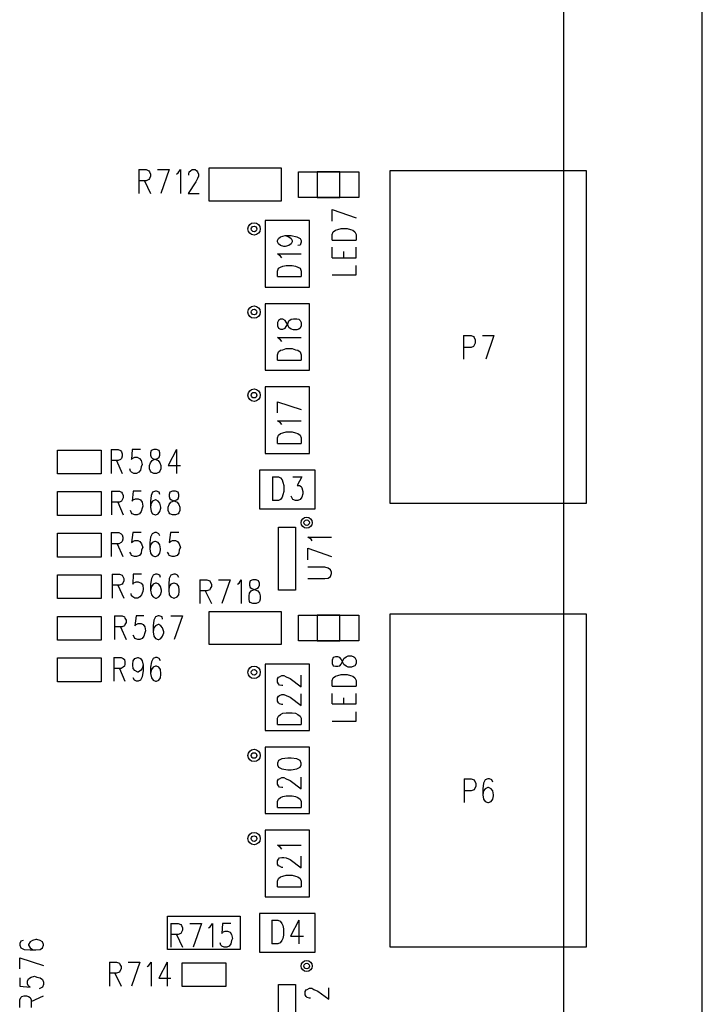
# Model space of a CAD drawing. Extents: x 11.9 to 28.1, y 10.8 to 21.2.
# Tile 25 of 33: x 20.9 to 22.2, y 18.2 to 20. Entities that reach past the tile are written whole.
import ezdxf

# ---------------------------------------------------------------- set-up
doc = ezdxf.new("R2010")
doc.units = 0
doc.header["$MEASUREMENT"] = 0
doc.layers.add('LAYNR1', color=2, linetype='Continuous')

msp = doc.modelspace()

# ---------------------------------------------------------------- linework, layer by layer
at = {"layer": 'LAYNR1'}
for points in [[(21.907, 14.201), (21.907, 20.701)], [(22.157, 14.201), (22.157, 20.701)], [(21.267, 19.756), (21.397, 19.756)], [(21.267, 19.696), (21.267, 19.756)], [(21.397, 19.756), (21.397, 19.696)], [(21.14, 19.753), (21.14, 19.71)], [(21.14, 19.753), (21.153, 19.753), (21.158, 19.751), (21.159, 19.749), (21.161, 19.745), (21.161, 19.741), (21.159, 19.737), (21.158, 19.735), (21.153, 19.733), (21.14, 19.733)], [(21.174, 19.753), (21.195, 19.753)], [(21.195, 19.753), (21.18, 19.71)], [(21.208, 19.745), (21.211, 19.747), (21.215, 19.753), (21.215, 19.71)], [(21.23, 19.743), (21.23, 19.745), (21.231, 19.749), (21.233, 19.751), (21.236, 19.753), (21.242, 19.753), (21.245, 19.751), (21.246, 19.749), (21.248, 19.745), (21.248, 19.741), (21.246, 19.737), (21.243, 19.731), (21.229, 19.71), (21.249, 19.71)], [(21.428, 19.703), (21.428, 19.749)], [(21.428, 19.749), (21.537, 19.749)], [(21.503, 19.749), (21.462, 19.749)], [(21.462, 19.749), (21.462, 19.703)], [(21.503, 19.703), (21.503, 19.749)], [(21.537, 19.749), (21.537, 19.703)], [(21.948, 19.751), (21.593, 19.751)], [(21.593, 19.751), (21.593, 19.151)], [(21.763, 19.751), (21.657, 19.751)], [(21.948, 19.751), (21.853, 19.751)], [(21.948, 19.151), (21.948, 19.751)], [(21.948, 19.151), (21.948, 19.751)], [(21.15, 19.733), (21.161, 19.71)], [(21.537, 19.703), (21.428, 19.703)], [(21.462, 19.703), (21.503, 19.703)], [(21.397, 19.696), (21.267, 19.696)], [(21.593, 19.696), (21.593, 19.656)], [(21.489, 19.681), (21.532, 19.666)], [(21.489, 19.66), (21.489, 19.681)], [(21.368, 19.661), (21.368, 19.541)], [(21.448, 19.661), (21.368, 19.661)], [(21.448, 19.541), (21.448, 19.661)], [(21.396, 19.616), (21.392, 19.619), (21.39, 19.623), (21.39, 19.625), (21.392, 19.629), (21.396, 19.632)], [(21.396, 19.632), (21.404, 19.634), (21.415, 19.634), (21.425, 19.632)], [(21.404, 19.634), (21.411, 19.632)], [(21.411, 19.632), (21.415, 19.629), (21.417, 19.625), (21.417, 19.623), (21.415, 19.619), (21.411, 19.616)], [(21.425, 19.632), (21.431, 19.629), (21.433, 19.625), (21.433, 19.622), (21.431, 19.617), (21.427, 19.616)], [(21.489, 19.626), (21.489, 19.636), (21.491, 19.641)], [(21.491, 19.641), (21.495, 19.644), (21.499, 19.645), (21.505, 19.647), (21.516, 19.647), (21.522, 19.645), (21.526, 19.644), (21.53, 19.641)], [(21.53, 19.641), (21.532, 19.636), (21.532, 19.626)], [(21.411, 19.616), (21.404, 19.614), (21.402, 19.614), (21.396, 19.616)], [(21.489, 19.626), (21.532, 19.626)], [(21.489, 19.594), (21.489, 19.613)], [(21.532, 19.594), (21.532, 19.613)], [(21.398, 19.594), (21.396, 19.597), (21.39, 19.601), (21.433, 19.601)], [(21.51, 19.594), (21.51, 19.605)], [(21.39, 19.56), (21.39, 19.57), (21.392, 19.575), (21.396, 19.577), (21.4, 19.579), (21.406, 19.58), (21.417, 19.58), (21.423, 19.579), (21.427, 19.577), (21.431, 19.575), (21.433, 19.57), (21.433, 19.56)], [(21.489, 19.594), (21.532, 19.594)], [(21.489, 19.563), (21.532, 19.563), (21.532, 19.58)], [(21.39, 19.56), (21.433, 19.56)], [(21.368, 19.541), (21.448, 19.541)], [(21.368, 19.511), (21.368, 19.391)], [(21.448, 19.511), (21.368, 19.511)], [(21.448, 19.391), (21.448, 19.511)], [(21.726, 19.454), (21.726, 19.411)], [(21.726, 19.454), (21.74, 19.454), (21.744, 19.452), (21.745, 19.45), (21.747, 19.446), (21.747, 19.44), (21.745, 19.436), (21.744, 19.434), (21.74, 19.432), (21.726, 19.432)], [(21.76, 19.454), (21.781, 19.454)], [(21.781, 19.454), (21.766, 19.411)], [(21.398, 19.443), (21.396, 19.446), (21.39, 19.45), (21.433, 19.45)], [(21.39, 19.409), (21.39, 19.419), (21.392, 19.424), (21.396, 19.427), (21.4, 19.428), (21.406, 19.43), (21.417, 19.43), (21.423, 19.428), (21.427, 19.427), (21.431, 19.424), (21.433, 19.419), (21.433, 19.409)], [(21.39, 19.409), (21.433, 19.409)], [(21.368, 19.391), (21.448, 19.391)], [(21.368, 19.361), (21.368, 19.241)], [(21.448, 19.361), (21.368, 19.361)], [(21.448, 19.241), (21.448, 19.361)], [(21.39, 19.334), (21.433, 19.32)], [(21.39, 19.314), (21.39, 19.334)], [(21.398, 19.293), (21.396, 19.296), (21.39, 19.3), (21.433, 19.3)], [(21.39, 19.259), (21.39, 19.269), (21.392, 19.274), (21.396, 19.277), (21.4, 19.278), (21.406, 19.28), (21.417, 19.28), (21.423, 19.278), (21.427, 19.277), (21.431, 19.274), (21.433, 19.269), (21.433, 19.259)], [(21.39, 19.259), (21.433, 19.259)], [(21.593, 19.266), (21.593, 19.211)], [(20.993, 19.204), (20.993, 19.247)], [(20.993, 19.247), (21.072, 19.247)], [(21.072, 19.247), (21.072, 19.204)], [(21.09, 19.248), (21.09, 19.205)], [(21.09, 19.248), (21.103, 19.248), (21.107, 19.246), (21.109, 19.244), (21.11, 19.24), (21.11, 19.236), (21.109, 19.232), (21.107, 19.23), (21.103, 19.228), (21.09, 19.228)], [(21.143, 19.248), (21.128, 19.248), (21.127, 19.23), (21.128, 19.232), (21.133, 19.234), (21.137, 19.234), (21.141, 19.232), (21.144, 19.228), (21.146, 19.221), (21.144, 19.217), (21.143, 19.211), (21.14, 19.207), (21.136, 19.205), (21.131, 19.205)], [(21.167, 19.248), (21.162, 19.246), (21.161, 19.242), (21.161, 19.238), (21.162, 19.234), (21.165, 19.232), (21.171, 19.23), (21.175, 19.228), (21.178, 19.224), (21.18, 19.219)], [(21.164, 19.228), (21.168, 19.23), (21.174, 19.232), (21.177, 19.234), (21.178, 19.238), (21.178, 19.242), (21.177, 19.246), (21.172, 19.248), (21.167, 19.248)], [(21.208, 19.248), (21.193, 19.219), (21.215, 19.219)], [(21.208, 19.248), (21.208, 19.205)], [(21.368, 19.241), (21.448, 19.241)], [(21.1, 19.228), (21.11, 19.205)], [(21.18, 19.213), (21.178, 19.209), (21.177, 19.207), (21.172, 19.205), (21.167, 19.205), (21.162, 19.207), (21.161, 19.209), (21.159, 19.213), (21.159, 19.219), (21.161, 19.224), (21.164, 19.228)], [(21.131, 19.205), (21.127, 19.207), (21.125, 19.209), (21.124, 19.213)], [(21.18, 19.219), (21.18, 19.213)], [(21.458, 19.211), (21.358, 19.211)], [(21.358, 19.211), (21.358, 19.141)], [(21.458, 19.141), (21.458, 19.211)], [(21.072, 19.204), (20.993, 19.204)], [(21.381, 19.199), (21.381, 19.156)], [(21.381, 19.199), (21.392, 19.199), (21.396, 19.197), (21.399, 19.193), (21.4, 19.189), (21.402, 19.183), (21.402, 19.172), (21.4, 19.166), (21.399, 19.162), (21.396, 19.158), (21.392, 19.156), (21.381, 19.156)], [(21.418, 19.199), (21.434, 19.199), (21.426, 19.183), (21.43, 19.183), (21.433, 19.181), (21.434, 19.179), (21.436, 19.172)], [(20.993, 19.129), (20.993, 19.172)], [(20.993, 19.172), (21.072, 19.172)], [(21.072, 19.172), (21.072, 19.129)], [(21.091, 19.173), (21.091, 19.13)], [(21.091, 19.173), (21.105, 19.173), (21.109, 19.171), (21.11, 19.169), (21.112, 19.165), (21.112, 19.161), (21.11, 19.157), (21.109, 19.155), (21.105, 19.153), (21.091, 19.153)], [(21.144, 19.173), (21.13, 19.173), (21.128, 19.155), (21.13, 19.157), (21.134, 19.159), (21.139, 19.159), (21.143, 19.157), (21.146, 19.153), (21.147, 19.146)], [(21.178, 19.167), (21.177, 19.171), (21.172, 19.173), (21.17, 19.173), (21.165, 19.171), (21.162, 19.165), (21.161, 19.155), (21.161, 19.144), (21.162, 19.136), (21.165, 19.132), (21.17, 19.13), (21.171, 19.13), (21.175, 19.132), (21.178, 19.136), (21.18, 19.142)], [(21.196, 19.171), (21.195, 19.167), (21.195, 19.163), (21.196, 19.159)], [(21.201, 19.173), (21.196, 19.171)], [(21.212, 19.167), (21.211, 19.171), (21.206, 19.173), (21.201, 19.173)], [(21.436, 19.172), (21.436, 19.168)], [(21.102, 19.153), (21.112, 19.13)], [(21.18, 19.144), (21.178, 19.151), (21.175, 19.155), (21.171, 19.157), (21.17, 19.157), (21.165, 19.155), (21.162, 19.151), (21.161, 19.144)], [(21.196, 19.132), (21.195, 19.134), (21.193, 19.138), (21.193, 19.144), (21.195, 19.149), (21.198, 19.153), (21.202, 19.155), (21.208, 19.157), (21.211, 19.159), (21.212, 19.163)], [(21.196, 19.159), (21.199, 19.157), (21.205, 19.155), (21.209, 19.153), (21.212, 19.149)], [(21.212, 19.163), (21.212, 19.167)], [(21.436, 19.168), (21.434, 19.162), (21.431, 19.158), (21.427, 19.156), (21.423, 19.156), (21.418, 19.158), (21.417, 19.16), (21.415, 19.164)], [(21.593, 19.151), (21.948, 19.151)], [(21.657, 19.151), (21.763, 19.151)], [(21.853, 19.151), (21.948, 19.151)], [(21.147, 19.146), (21.146, 19.142), (21.144, 19.136), (21.141, 19.132), (21.137, 19.13), (21.133, 19.13), (21.128, 19.132), (21.127, 19.134), (21.125, 19.138)], [(21.18, 19.142), (21.18, 19.144)], [(21.212, 19.134), (21.211, 19.132), (21.206, 19.13), (21.201, 19.13), (21.196, 19.132)], [(21.212, 19.149), (21.214, 19.144), (21.214, 19.138), (21.212, 19.134)], [(21.358, 19.141), (21.458, 19.141)], [(21.072, 19.129), (20.993, 19.129)], [(21.09, 19.098), (21.09, 19.055)], [(21.09, 19.098), (21.104, 19.098), (21.108, 19.096), (21.11, 19.094), (21.111, 19.09), (21.111, 19.086), (21.11, 19.082), (21.108, 19.08), (21.104, 19.078), (21.09, 19.078)], [(21.144, 19.098), (21.129, 19.098), (21.127, 19.08), (21.129, 19.082), (21.133, 19.084), (21.138, 19.084), (21.142, 19.082), (21.145, 19.078), (21.147, 19.071), (21.145, 19.067), (21.144, 19.061), (21.141, 19.057), (21.136, 19.055), (21.132, 19.055), (21.127, 19.057), (21.126, 19.059), (21.124, 19.063)], [(21.178, 19.092), (21.176, 19.096), (21.172, 19.098), (21.169, 19.098), (21.164, 19.096), (21.161, 19.09), (21.16, 19.08), (21.16, 19.069), (21.161, 19.061), (21.164, 19.057), (21.169, 19.055), (21.17, 19.055), (21.175, 19.057), (21.178, 19.061), (21.179, 19.067), (21.179, 19.069), (21.178, 19.076), (21.175, 19.08), (21.17, 19.082), (21.169, 19.082), (21.164, 19.08), (21.161, 19.076), (21.16, 19.069)], [(21.212, 19.098), (21.197, 19.098), (21.195, 19.08), (21.197, 19.082), (21.201, 19.084), (21.206, 19.084), (21.21, 19.082), (21.213, 19.078), (21.215, 19.071), (21.213, 19.067), (21.212, 19.061), (21.209, 19.057), (21.204, 19.055), (21.2, 19.055), (21.195, 19.057), (21.194, 19.059), (21.192, 19.063)], [(21.392, 18.994), (21.392, 19.108)], [(21.392, 19.108), (21.423, 19.108)], [(21.423, 19.108), (21.423, 18.994)], [(20.993, 19.054), (20.993, 19.097)], [(20.993, 19.097), (21.072, 19.097)], [(21.072, 19.097), (21.072, 19.054)], [(21.453, 19.083), (21.451, 19.086), (21.445, 19.09), (21.488, 19.09)], [(21.101, 19.078), (21.111, 19.055)], [(21.445, 19.07), (21.488, 19.055)], [(21.445, 19.049), (21.445, 19.07)], [(21.072, 19.054), (20.993, 19.054)], [(21.445, 19.015), (21.476, 19.015), (21.482, 19.016), (21.486, 19.019), (21.488, 19.024), (21.488, 19.027), (21.486, 19.031), (21.482, 19.034), (21.476, 19.036), (21.445, 19.036)], [(20.993, 18.979), (20.993, 19.022)], [(20.993, 19.022), (21.072, 19.022)], [(21.072, 19.022), (21.072, 18.979)], [(21.092, 19.023), (21.092, 18.98)], [(21.092, 19.023), (21.105, 19.023), (21.11, 19.021), (21.111, 19.019), (21.113, 19.015), (21.113, 19.011), (21.111, 19.007), (21.11, 19.005), (21.105, 19.003), (21.092, 19.003)], [(21.145, 19.023), (21.13, 19.023), (21.129, 19.005), (21.13, 19.007), (21.135, 19.009), (21.139, 19.009), (21.144, 19.007), (21.147, 19.003), (21.148, 18.996), (21.147, 18.992), (21.145, 18.986), (21.142, 18.982), (21.138, 18.98), (21.133, 18.98), (21.129, 18.982), (21.127, 18.984), (21.126, 18.988)], [(21.179, 19.017), (21.178, 19.021), (21.173, 19.023), (21.17, 19.023), (21.166, 19.021), (21.163, 19.015), (21.161, 19.005), (21.161, 18.994), (21.163, 18.986), (21.166, 18.982), (21.17, 18.98), (21.172, 18.98), (21.176, 18.982), (21.179, 18.986), (21.181, 18.992), (21.181, 18.994), (21.179, 19.001), (21.176, 19.005), (21.172, 19.007), (21.17, 19.007), (21.166, 19.005), (21.163, 19.001), (21.161, 18.994)], [(21.212, 19.017), (21.21, 19.021), (21.206, 19.023), (21.203, 19.023), (21.198, 19.021), (21.195, 19.015), (21.194, 19.005), (21.194, 18.994), (21.195, 18.986), (21.198, 18.982), (21.203, 18.98), (21.204, 18.98), (21.209, 18.982), (21.212, 18.986), (21.213, 18.992), (21.213, 18.994), (21.212, 19.001), (21.209, 19.005), (21.204, 19.007), (21.203, 19.007), (21.198, 19.005), (21.195, 19.001), (21.194, 18.994)], [(21.25, 19.013), (21.25, 18.97)], [(21.25, 19.013), (21.263, 19.013), (21.268, 19.011), (21.269, 19.009), (21.271, 19.005), (21.271, 19.001), (21.269, 18.997), (21.268, 18.995), (21.263, 18.993), (21.25, 18.993)], [(21.284, 19.013), (21.305, 19.013)], [(21.305, 19.013), (21.29, 18.97)], [(21.318, 19.005), (21.321, 19.007), (21.325, 19.013), (21.325, 18.97)], [(21.102, 19.003), (21.113, 18.98)], [(21.26, 18.993), (21.271, 18.97)], [(21.423, 18.994), (21.392, 18.994)], [(21.072, 18.979), (20.993, 18.979)], [(21.267, 18.956), (21.397, 18.956)], [(21.267, 18.896), (21.267, 18.956)], [(21.397, 18.956), (21.397, 18.896)], [(20.993, 18.904), (20.993, 18.947)], [(20.993, 18.947), (21.072, 18.947)], [(21.072, 18.947), (21.072, 18.904)], [(21.096, 18.948), (21.096, 18.905)], [(21.096, 18.948), (21.11, 18.948), (21.114, 18.946), (21.115, 18.944), (21.117, 18.94), (21.117, 18.936), (21.115, 18.932), (21.114, 18.93), (21.11, 18.928), (21.096, 18.928)], [(21.149, 18.948), (21.135, 18.948), (21.133, 18.93), (21.135, 18.932), (21.139, 18.934), (21.144, 18.934), (21.148, 18.932), (21.151, 18.928), (21.152, 18.921)], [(21.183, 18.942), (21.182, 18.946), (21.177, 18.948), (21.175, 18.948), (21.17, 18.946), (21.167, 18.94), (21.166, 18.93), (21.166, 18.919), (21.167, 18.911), (21.17, 18.907), (21.175, 18.905), (21.176, 18.905), (21.18, 18.907), (21.183, 18.911), (21.185, 18.917)], [(21.198, 18.948), (21.219, 18.948)], [(21.219, 18.948), (21.204, 18.905)], [(21.428, 18.903), (21.428, 18.949)], [(21.428, 18.949), (21.537, 18.949)], [(21.503, 18.949), (21.462, 18.949)], [(21.462, 18.949), (21.462, 18.903)], [(21.503, 18.903), (21.503, 18.949)], [(21.537, 18.949), (21.537, 18.903)], [(21.948, 18.951), (21.593, 18.951)], [(21.593, 18.951), (21.593, 18.351)], [(21.763, 18.951), (21.657, 18.951)], [(21.948, 18.951), (21.853, 18.951)], [(21.948, 18.351), (21.948, 18.951)], [(21.948, 18.351), (21.948, 18.951)], [(21.107, 18.928), (21.117, 18.905)], [(21.152, 18.921), (21.151, 18.917), (21.149, 18.911), (21.146, 18.907), (21.142, 18.905), (21.138, 18.905), (21.133, 18.907), (21.132, 18.909), (21.13, 18.913)], [(21.185, 18.919), (21.183, 18.926), (21.18, 18.93), (21.176, 18.932), (21.175, 18.932), (21.17, 18.93), (21.167, 18.926), (21.166, 18.919)], [(21.072, 18.904), (20.993, 18.904)], [(21.185, 18.917), (21.185, 18.919)], [(21.537, 18.903), (21.428, 18.903)], [(21.462, 18.903), (21.503, 18.903)], [(21.397, 18.896), (21.267, 18.896)], [(21.593, 18.896), (21.593, 18.856)], [(20.993, 18.829), (20.993, 18.872)], [(20.993, 18.872), (21.072, 18.872)], [(21.072, 18.872), (21.072, 18.829)], [(21.095, 18.873), (21.095, 18.83)], [(21.095, 18.873), (21.108, 18.873), (21.112, 18.871), (21.114, 18.869), (21.115, 18.865), (21.115, 18.861), (21.114, 18.857), (21.112, 18.855), (21.108, 18.853), (21.095, 18.853)], [(21.148, 18.859), (21.146, 18.853), (21.143, 18.849), (21.139, 18.846), (21.138, 18.846), (21.133, 18.849), (21.13, 18.853), (21.129, 18.859), (21.129, 18.861), (21.13, 18.867), (21.133, 18.871), (21.138, 18.873), (21.139, 18.873), (21.143, 18.871), (21.146, 18.867), (21.148, 18.859), (21.148, 18.849), (21.146, 18.838), (21.143, 18.832), (21.139, 18.83), (21.136, 18.83), (21.132, 18.832), (21.13, 18.836)], [(21.179, 18.867), (21.177, 18.871), (21.173, 18.873), (21.17, 18.873), (21.166, 18.871), (21.163, 18.865), (21.161, 18.855), (21.161, 18.844), (21.163, 18.836), (21.166, 18.832), (21.17, 18.83), (21.172, 18.83), (21.176, 18.832), (21.179, 18.836), (21.18, 18.842), (21.18, 18.844), (21.179, 18.851), (21.176, 18.855), (21.172, 18.857), (21.17, 18.857), (21.166, 18.855), (21.163, 18.851), (21.161, 18.844)], [(21.489, 18.862), (21.491, 18.858), (21.495, 18.857), (21.499, 18.857), (21.503, 18.858), (21.505, 18.861), (21.508, 18.867), (21.51, 18.871), (21.514, 18.874), (21.518, 18.876), (21.524, 18.876), (21.528, 18.874), (21.53, 18.873), (21.532, 18.868)], [(21.532, 18.868), (21.532, 18.862), (21.53, 18.858), (21.528, 18.857), (21.524, 18.855), (21.518, 18.855), (21.514, 18.857), (21.51, 18.86), (21.508, 18.864), (21.505, 18.87), (21.503, 18.873), (21.499, 18.874), (21.495, 18.874), (21.491, 18.873), (21.489, 18.868)], [(21.489, 18.868), (21.489, 18.862)], [(21.105, 18.853), (21.115, 18.83)], [(21.368, 18.861), (21.368, 18.741)], [(21.448, 18.861), (21.368, 18.861)], [(21.448, 18.741), (21.448, 18.861)], [(21.4, 18.822), (21.398, 18.822), (21.394, 18.823), (21.392, 18.825), (21.39, 18.828), (21.39, 18.834), (21.392, 18.837), (21.394, 18.838), (21.398, 18.84), (21.402, 18.84), (21.406, 18.838), (21.413, 18.835), (21.433, 18.82), (21.433, 18.841)], [(21.489, 18.821), (21.489, 18.831), (21.491, 18.836)], [(21.491, 18.836), (21.495, 18.839), (21.499, 18.84), (21.505, 18.842), (21.516, 18.842), (21.522, 18.84), (21.526, 18.839), (21.53, 18.836)], [(21.53, 18.836), (21.532, 18.831), (21.532, 18.821)], [(21.072, 18.829), (20.993, 18.829)], [(21.489, 18.821), (21.532, 18.821)], [(21.39, 18.8), (21.392, 18.803), (21.394, 18.804), (21.398, 18.806), (21.402, 18.806), (21.406, 18.804), (21.413, 18.801), (21.433, 18.786), (21.433, 18.807)], [(21.4, 18.788), (21.398, 18.788), (21.394, 18.789), (21.392, 18.791), (21.39, 18.794), (21.39, 18.8)], [(21.489, 18.789), (21.489, 18.808)], [(21.51, 18.789), (21.51, 18.8)], [(21.532, 18.789), (21.532, 18.808)], [(21.489, 18.789), (21.532, 18.789)], [(21.39, 18.752), (21.39, 18.763), (21.392, 18.767)], [(21.392, 18.767), (21.396, 18.77), (21.4, 18.772), (21.406, 18.773), (21.417, 18.773), (21.423, 18.772), (21.427, 18.77), (21.431, 18.767)], [(21.431, 18.767), (21.433, 18.763), (21.433, 18.752)], [(21.489, 18.758), (21.532, 18.758), (21.532, 18.775)], [(21.39, 18.752), (21.433, 18.752)], [(21.368, 18.741), (21.448, 18.741)], [(21.368, 18.711), (21.368, 18.591)], [(21.448, 18.711), (21.368, 18.711)], [(21.448, 18.591), (21.448, 18.711)], [(21.433, 18.682), (21.431, 18.687), (21.425, 18.69), (21.415, 18.691), (21.409, 18.691), (21.398, 18.69), (21.392, 18.687), (21.39, 18.682)], [(21.39, 18.679), (21.392, 18.675), (21.398, 18.672), (21.409, 18.67), (21.415, 18.67), (21.425, 18.672), (21.431, 18.675), (21.433, 18.679), (21.433, 18.682)], [(21.39, 18.682), (21.39, 18.679)], [(21.39, 18.65), (21.392, 18.653), (21.394, 18.654), (21.398, 18.656), (21.402, 18.656), (21.406, 18.654), (21.413, 18.651), (21.433, 18.636), (21.433, 18.657)], [(21.727, 18.654), (21.727, 18.611)], [(21.727, 18.654), (21.74, 18.654), (21.745, 18.652), (21.746, 18.65), (21.748, 18.646), (21.748, 18.64), (21.746, 18.636), (21.745, 18.634), (21.74, 18.632), (21.727, 18.632)], [(21.779, 18.648), (21.777, 18.652), (21.773, 18.654), (21.77, 18.654), (21.765, 18.652), (21.762, 18.646), (21.761, 18.636), (21.761, 18.625), (21.762, 18.617), (21.765, 18.613), (21.77, 18.611), (21.771, 18.611), (21.776, 18.613), (21.779, 18.617), (21.78, 18.623), (21.78, 18.625), (21.779, 18.632), (21.776, 18.636), (21.771, 18.638), (21.77, 18.638), (21.765, 18.636), (21.762, 18.632), (21.761, 18.625)], [(21.4, 18.638), (21.398, 18.638), (21.394, 18.639), (21.392, 18.641), (21.39, 18.644), (21.39, 18.65)], [(21.392, 18.617), (21.396, 18.62), (21.4, 18.622), (21.406, 18.623), (21.417, 18.623), (21.423, 18.622), (21.427, 18.62), (21.431, 18.617)], [(21.39, 18.602), (21.39, 18.613), (21.392, 18.617)], [(21.39, 18.602), (21.433, 18.602)], [(21.431, 18.617), (21.433, 18.613), (21.433, 18.602)], [(21.368, 18.591), (21.448, 18.591)], [(21.368, 18.561), (21.368, 18.441)], [(21.448, 18.561), (21.368, 18.561)], [(21.448, 18.441), (21.448, 18.561)], [(21.398, 18.527), (21.396, 18.53), (21.39, 18.534), (21.433, 18.534)], [(21.4, 18.494), (21.398, 18.494), (21.394, 18.496), (21.392, 18.497), (21.39, 18.5), (21.39, 18.506), (21.392, 18.509), (21.394, 18.511), (21.398, 18.512), (21.402, 18.512), (21.406, 18.511), (21.413, 18.508), (21.433, 18.493), (21.433, 18.514)], [(21.39, 18.459), (21.39, 18.469), (21.392, 18.474), (21.396, 18.477), (21.4, 18.478), (21.406, 18.48), (21.417, 18.48), (21.423, 18.478), (21.427, 18.477), (21.431, 18.474), (21.433, 18.469), (21.433, 18.459)], [(21.39, 18.459), (21.433, 18.459)], [(21.593, 18.466), (21.593, 18.411)], [(21.368, 18.441), (21.448, 18.441)], [(21.192, 18.346), (21.192, 18.406)], [(21.192, 18.406), (21.323, 18.406)], [(21.323, 18.406), (21.323, 18.346)], [(21.458, 18.411), (21.358, 18.411)], [(21.358, 18.411), (21.358, 18.341)], [(21.458, 18.341), (21.458, 18.411)], [(21.198, 18.393), (21.198, 18.35)], [(21.198, 18.393), (21.211, 18.393), (21.216, 18.391)], [(21.216, 18.391), (21.217, 18.389), (21.219, 18.385), (21.219, 18.381), (21.217, 18.377), (21.216, 18.375)], [(21.232, 18.393), (21.253, 18.393)], [(21.253, 18.393), (21.238, 18.35)], [(21.266, 18.385), (21.269, 18.387), (21.273, 18.393), (21.273, 18.35)], [(21.306, 18.393), (21.291, 18.393), (21.29, 18.375), (21.291, 18.377), (21.296, 18.379), (21.3, 18.379), (21.305, 18.377), (21.307, 18.373), (21.309, 18.366), (21.307, 18.362), (21.306, 18.356), (21.303, 18.352), (21.299, 18.35), (21.294, 18.35), (21.29, 18.352), (21.288, 18.354), (21.287, 18.358)], [(21.38, 18.399), (21.38, 18.356)], [(21.38, 18.399), (21.391, 18.399), (21.395, 18.397), (21.398, 18.393), (21.4, 18.389), (21.401, 18.383), (21.401, 18.372), (21.4, 18.366), (21.398, 18.362), (21.395, 18.358), (21.391, 18.356), (21.38, 18.356)], [(21.429, 18.399), (21.414, 18.37), (21.437, 18.37)], [(21.429, 18.399), (21.429, 18.356)], [(21.216, 18.375), (21.211, 18.373), (21.198, 18.373)], [(21.208, 18.373), (21.219, 18.35)], [(20.931, 18.362), (20.927, 18.361), (20.925, 18.357), (20.925, 18.354), (20.927, 18.349), (20.933, 18.346), (20.944, 18.345), (20.954, 18.345), (20.962, 18.346), (20.966, 18.349), (20.968, 18.354), (20.968, 18.355), (20.966, 18.36), (20.962, 18.362), (20.956, 18.364), (20.954, 18.364), (20.948, 18.362), (20.944, 18.36), (20.941, 18.355), (20.941, 18.354), (20.944, 18.349), (20.948, 18.346), (20.954, 18.345)], [(21.323, 18.346), (21.192, 18.346)], [(21.358, 18.341), (21.458, 18.341)], [(21.593, 18.351), (21.948, 18.351)], [(21.657, 18.351), (21.763, 18.351)], [(21.853, 18.351), (21.948, 18.351)], [(20.925, 18.331), (20.968, 18.317)], [(20.925, 18.311), (20.925, 18.331)], [(21.087, 18.323), (21.087, 18.28)], [(21.087, 18.323), (21.1, 18.323), (21.105, 18.321)], [(21.105, 18.321), (21.106, 18.319), (21.108, 18.315), (21.108, 18.311), (21.106, 18.307), (21.105, 18.305)], [(21.121, 18.323), (21.142, 18.323)], [(21.142, 18.323), (21.127, 18.28)], [(21.155, 18.315), (21.158, 18.317), (21.162, 18.323), (21.162, 18.28)], [(21.191, 18.323), (21.176, 18.294), (21.198, 18.294)], [(21.191, 18.323), (21.191, 18.28)], [(21.218, 18.279), (21.218, 18.322)], [(21.218, 18.322), (21.297, 18.322)], [(21.297, 18.322), (21.297, 18.279)], [(21.105, 18.305), (21.1, 18.303), (21.087, 18.303)], [(21.097, 18.303), (21.108, 18.28)], [(20.925, 18.295), (20.925, 18.28), (20.944, 18.278), (20.941, 18.28), (20.939, 18.284), (20.939, 18.289), (20.941, 18.293), (20.946, 18.296), (20.952, 18.298), (20.956, 18.296), (20.962, 18.295), (20.966, 18.292), (20.968, 18.287), (20.968, 18.283), (20.966, 18.278), (20.964, 18.277), (20.96, 18.275)], [(21.392, 18.169), (21.392, 18.283)], [(21.392, 18.283), (21.423, 18.283)], [(21.423, 18.283), (21.423, 18.169)], [(21.297, 18.279), (21.218, 18.279)], [(21.45, 18.258), (21.448, 18.258), (21.444, 18.259), (21.442, 18.261), (21.44, 18.264), (21.44, 18.27), (21.442, 18.273), (21.444, 18.274), (21.448, 18.276), (21.452, 18.276), (21.456, 18.274), (21.463, 18.271), (21.483, 18.256), (21.483, 18.277)], [(20.925, 18.241), (20.925, 18.255), (20.927, 18.259), (20.929, 18.261), (20.933, 18.262), (20.937, 18.262), (20.941, 18.261), (20.944, 18.259), (20.946, 18.255), (20.946, 18.241)], [(20.946, 18.252), (20.968, 18.262)]]:
    msp.add_lwpolyline(points, dxfattribs=at)
for points in [[(21.39, 19.471), (21.392, 19.467), (21.396, 19.465), (21.4, 19.465), (21.404, 19.467), (21.406, 19.47), (21.409, 19.475), (21.411, 19.48), (21.415, 19.483), (21.419, 19.484), (21.425, 19.484), (21.429, 19.483), (21.431, 19.481), (21.433, 19.477), (21.433, 19.471), (21.431, 19.467), (21.429, 19.465), (21.425, 19.464), (21.419, 19.464), (21.415, 19.465), (21.411, 19.468), (21.409, 19.473), (21.406, 19.478), (21.404, 19.481), (21.4, 19.483), (21.396, 19.483), (21.392, 19.481), (21.39, 19.477), (21.39, 19.471)], [(21.346, 19.013), (21.341, 19.011), (21.34, 19.007), (21.34, 19.003), (21.341, 18.999), (21.344, 18.997), (21.35, 18.995), (21.355, 18.993), (21.358, 18.989), (21.359, 18.984), (21.359, 18.978), (21.358, 18.974), (21.356, 18.972), (21.352, 18.97), (21.346, 18.97), (21.341, 18.972), (21.34, 18.974), (21.339, 18.978), (21.339, 18.984), (21.34, 18.989), (21.343, 18.993), (21.347, 18.995), (21.353, 18.997), (21.356, 18.999), (21.358, 19.003), (21.358, 19.007), (21.356, 19.011), (21.352, 19.013), (21.346, 19.013)]]:
    msp.add_lwpolyline(points, close=True, dxfattribs=at)
for centre, radius in [((21.348, 19.646), 0.0112), ((21.348, 19.646), 0.005), ((21.348, 19.496), 0.0112), ((21.348, 19.496), 0.005), ((21.348, 19.346), 0.0112), ((21.348, 19.346), 0.005), ((21.443, 19.116), 0.01), ((21.443, 19.116), 0.005), ((21.348, 18.846), 0.0112), ((21.348, 18.846), 0.005), ((21.348, 18.696), 0.0112), ((21.348, 18.696), 0.005), ((21.348, 18.546), 0.0112), ((21.348, 18.546), 0.005), ((21.443, 18.316), 0.01), ((21.443, 18.316), 0.005)]:
    msp.add_circle(centre, radius, dxfattribs=at)

doc.saveas('drawing.dxf')
